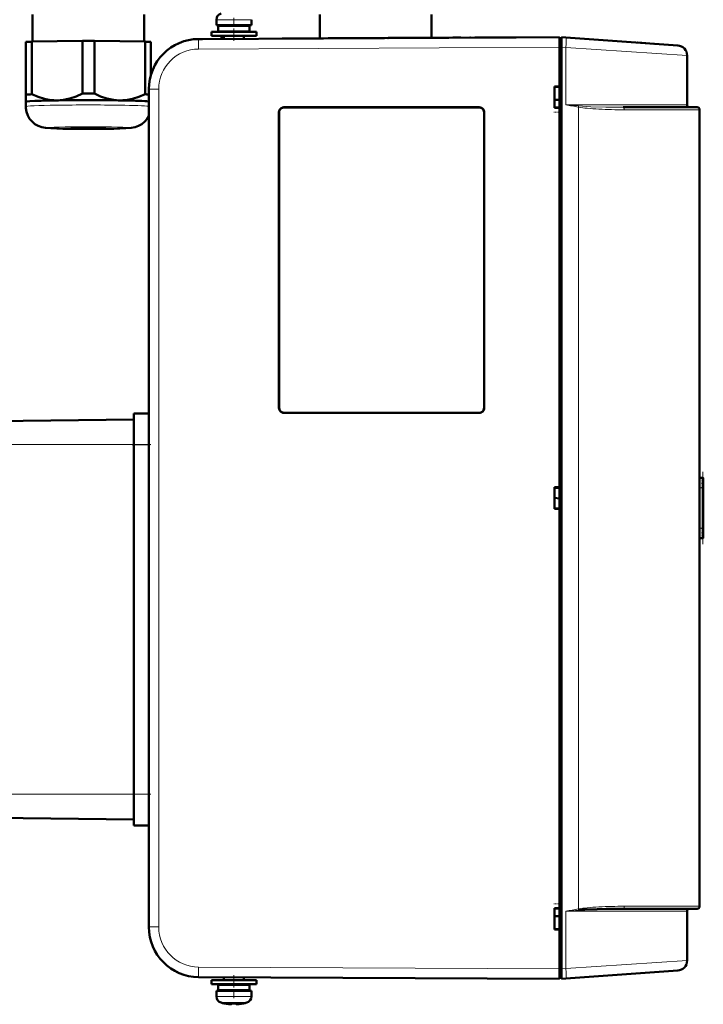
# Model space of a CAD drawing. Extents: x -1358 to 1757, y -1535 to 612.
# Tile 80 of 84: x 1474 to 1610, y 110 to 307. Entities that reach past the tile are written whole.
import ezdxf

# ---------------------------------------------------------------- set-up
doc = ezdxf.new("R2010")
doc.units = 0
doc.linetypes.add('DASHDOT', pattern=[18.5, 12, -3, 0.5, -3])

msp = doc.modelspace()

# ---------------------------------------------------------------- linework, layer by layer
at = {"color": 7, "lineweight": 50}
for p, q in [((1476.22, 302.62), (1476.22, 308.01)), ((1498.52, 308.01), (1498.52, 302.62)), ((1512.93, 305.88), (1512.93, 307.01)), ((1519.93, 307.01), (1519.93, 305.88)), ((1519.93, 307.01), (1519.93, 305.88)), ((1533.6, 303.28), (1533.6, 308.01)), ((1555.9, 308.01), (1555.9, 303.39)), ((1516.43, 305.88), (1512.93, 305.88)), ((1513.28, 305.78), (1516.43, 305.78)), ((1513.28, 305.78), (1513.28, 304.68)), ((1513.28, 304.68), (1516.43, 304.68)), ((1514.43, 305.78), (1514.43, 305.88)), ((1514.43, 304.58), (1514.43, 304.68)), ((1519.93, 305.88), (1516.43, 305.88)), ((1516.43, 305.78), (1519.58, 305.78)), ((1516.43, 304.68), (1519.58, 304.68)), ((1518.43, 305.78), (1518.43, 305.88)), ((1518.43, 305.78), (1518.43, 305.88)), ((1518.43, 304.58), (1518.43, 304.68)), ((1518.43, 304.58), (1518.43, 304.68)), ((1519.58, 305.78), (1519.58, 304.68)), ((1519.58, 305.78), (1519.58, 304.68)), ((1476.06, 302.62), (1486.19, 302.78)), ((1486.19, 302.78), (1486.19, 292.27)), ((1488.56, 302.78), (1498.69, 302.62)), ((1488.56, 302.78), (1488.56, 292.27)), ((1509.38, 303.15), (1581.43, 303.53)), ((1509.38, 303.15), (1510.16, 303.15)), ((1510.41, 303.15), (1510.42, 303.15)), ((1511.93, 304.58), (1516.43, 304.58)), ((1511.93, 303.78), (1511.93, 304.58)), ((1511.93, 303.78), (1516.43, 303.78)), ((1513.93, 303.78), (1513.93, 303.17)), ((1514.43, 303.18), (1514.43, 303.78)), ((1516.43, 304.58), (1520.93, 304.58)), ((1516.43, 303.78), (1520.93, 303.78)), ((1518.43, 303.2), (1518.43, 303.78)), ((1518.43, 303.2), (1518.43, 303.78)), ((1520.93, 304.58), (1520.93, 303.78)), ((1520.93, 304.58), (1520.93, 303.78)), ((1530.77, 303.26), (1526.1, 303.24)), ((1526.1, 303.24), (1526.12, 303.24)), ((1534.3, 303.28), (1530.77, 303.26)), ((1536.1, 303.29), (1534.1, 303.28)), ((1535.25, 303.29), (1535.31, 303.29)), ((1535.33, 303.29), (1538.53, 303.3)), ((1541.48, 303.32), (1538.12, 303.3)), ((1545.37, 303.34), (1542.96, 303.33)), ((1545.12, 303.34), (1545.15, 303.34)), ((1546.33, 303.34), (1546.35, 303.34)), ((1549.43, 303.36), (1547.2, 303.35)), ((1547.2, 303.35), (1547.23, 303.35)), ((1549.43, 303.36), (1549.45, 303.36)), ((1557.97, 303.4), (1557.24, 303.4)), ((1558.58, 303.41), (1558.3, 303.41)), ((1559.25, 303.41), (1559.18, 303.41)), ((1563.65, 303.43), (1563.55, 303.43)), ((1564.54, 303.44), (1567.54, 303.45)), ((1571.79, 303.48), (1572.77, 303.48)), ((1572.77, 303.48), (1572.55, 303.48)), ((1581.43, 301.53), (1581.43, 303.23)), ((1581.83, 303.23), (1581.43, 303.23)), ((1581.83, 303.5), (1582.74, 303.43)), ((1581.83, 301.5), (1581.83, 303.5)), ((1605.07, 301.87), (1582.74, 303.43)), ((1474.87, 302.57), (1474.87, 292.06)), ((1476.06, 302.62), (1476.06, 292.12)), ((1498.69, 302.62), (1498.69, 292.12)), ((1499.87, 302.57), (1499.87, 296.1)), ((1505.1, 302.17), (1505.15, 302.19)), ((1581.43, 117.52), (1581.43, 301.53)), ((1581.43, 293.68), (1581.43, 301.53)), ((1581.83, 301.5), (1581.83, 117.55)), ((1600.27, 302.21), (1597.03, 302.44)), ((1597.09, 302.43), (1600.28, 302.21)), ((1606.93, 299.88), (1606.93, 290.03)), ((1499.43, 293.15), (1499.43, 125.9)), ((1580.43, 289.38), (1580.43, 293.68)), ((1580.43, 293.68), (1581.43, 293.68)), ((1580.43, 293.53), (1581.43, 293.59)), ((1581.43, 293.62), (1581.43, 293.68)), ((1474.87, 292.06), (1474.87, 290.61)), ((1581.43, 290.98), (1580.43, 290.98)), ((1581.43, 290.98), (1580.43, 290.98)), ((1474.87, 289.66), (1474.87, 290.61)), ((1526.43, 289.53), (1565.43, 289.53)), ((1526.43, 289.5), (1565.43, 289.5)), ((1581.43, 289.46), (1580.43, 289.53)), ((1581.43, 289.38), (1580.43, 289.38)), ((1581.43, 289.38), (1581.43, 289.43)), ((1581.43, 213.68), (1581.43, 289.38)), ((1594.19, 289.53), (1608.93, 289.53)), ((1609.43, 289.03), (1609.43, 130.03)), ((1525.43, 229.53), (1525.43, 288.53)), ((1525.46, 229.53), (1525.46, 288.53)), ((1566.4, 288.53), (1566.4, 229.53)), ((1566.43, 288.53), (1566.43, 229.53)), ((1609.43, 277.53), (1609.43, 287.73)), ((1609.43, 141.53), (1609.43, 277.53)), ((1496.43, 228.37), (1496.43, 226.55)), ((1499.43, 228.37), (1496.43, 228.37)), ((1565.43, 228.55), (1526.43, 228.55)), ((1565.43, 228.53), (1526.43, 228.53)), ((1462.43, 226.78), (1496.43, 227.17)), ((1496.43, 226.55), (1496.43, 222.16)), ((1496.43, 152.39), (1496.43, 222.16)), ((1610.16, 215.53), (1609.43, 215.53)), ((1609.93, 215.52), (1610.13, 215.53)), ((1610.16, 215.53), (1610.13, 215.53)), ((1610.16, 215.53), (1610.17, 215.53)), ((1610.17, 203.53), (1610.17, 215.53)), ((1610.17, 203.53), (1610.17, 215.53)), ((1610.17, 203.53), (1610.17, 215.53)), ((1610.17, 203.53), (1610.17, 215.53)), ((1610.17, 203.53), (1610.17, 215.53)), ((1610.17, 203.53), (1610.17, 215.53)), ((1610.17, 203.53), (1610.17, 215.53)), ((1610.17, 203.53), (1610.17, 215.53)), ((1610.17, 203.53), (1610.17, 215.53)), ((1610.17, 203.58), (1610.17, 215.47)), ((1610.17, 203.78), (1610.17, 215.28)), ((1610.17, 204.18), (1610.17, 214.88)), ((1580.43, 209.38), (1580.43, 213.68)), ((1580.43, 213.68), (1581.43, 213.68)), ((1580.43, 213.53), (1581.43, 213.59)), ((1581.43, 213.62), (1581.43, 213.68)), ((1610.11, 204.93), (1610.11, 214.12)), ((1580.43, 211.53), (1581.43, 211.46)), ((1581.43, 209.46), (1580.43, 209.53)), ((1581.43, 209.38), (1580.43, 209.38)), ((1581.43, 209.38), (1581.43, 209.43)), ((1581.43, 129.68), (1581.43, 209.38)), ((1610.16, 203.53), (1609.43, 203.53)), ((1610.13, 203.53), (1609.93, 203.53)), ((1610.13, 203.53), (1610.16, 203.53)), ((1610.16, 203.53), (1610.17, 203.53)), ((1496.43, 152.39), (1496.43, 148)), ((1462.43, 147.78), (1496.43, 147.38)), ((1496.43, 148), (1496.43, 146.18)), ((1499.43, 146.18), (1496.43, 146.18)), ((1609.43, 131.33), (1609.43, 141.53)), ((1580.43, 125.38), (1580.43, 129.68)), ((1580.43, 129.68), (1581.43, 129.68)), ((1580.43, 129.53), (1581.43, 129.59)), ((1581.43, 128.08), (1580.43, 128.08)), ((1581.43, 129.62), (1581.43, 129.68)), ((1594.19, 129.53), (1608.93, 129.53)), ((1606.93, 129.03), (1606.93, 119.18)), ((1580.43, 125.53), (1581.43, 125.46)), ((1581.43, 125.46), (1580.43, 125.53)), ((1581.43, 125.38), (1580.43, 125.38)), ((1581.43, 125.38), (1581.43, 125.43)), ((1581.43, 117.53), (1581.43, 125.38)), ((1581.43, 115.83), (1581.43, 117.52)), ((1581.83, 115.55), (1581.83, 117.55)), ((1605.07, 117.18), (1582.74, 115.62)), ((1509.38, 115.9), (1581.43, 115.53)), ((1516.43, 115.28), (1511.93, 115.28)), ((1511.93, 115.28), (1511.93, 114.48)), ((1516.43, 114.48), (1511.93, 114.48)), ((1516.43, 114.38), (1513.28, 114.38)), ((1513.28, 113.28), (1513.28, 114.38)), ((1514.43, 115.88), (1514.43, 115.28)), ((1514.43, 114.48), (1514.43, 114.38)), ((1520.93, 115.28), (1516.43, 115.28)), ((1520.93, 114.48), (1516.43, 114.48)), ((1519.58, 114.38), (1516.43, 114.38)), ((1518.43, 115.86), (1518.43, 115.28)), ((1518.43, 115.86), (1518.43, 115.28)), ((1518.43, 114.48), (1518.43, 114.38)), ((1518.43, 114.48), (1518.43, 114.38)), ((1519.58, 113.28), (1519.58, 114.38)), ((1519.58, 113.28), (1519.58, 114.38)), ((1520.93, 114.48), (1520.93, 115.28)), ((1520.93, 114.48), (1520.93, 115.28)), ((1581.43, 115.83), (1581.83, 115.83)), ((1582.74, 115.62), (1581.83, 115.55)), ((1512.93, 113.18), (1516.43, 113.18)), ((1512.93, 113.18), (1512.93, 112.05)), ((1516.43, 113.28), (1513.28, 113.28)), ((1514.43, 113.28), (1514.43, 113.18)), ((1519.58, 113.28), (1516.43, 113.28)), ((1516.43, 113.18), (1519.93, 113.18)), ((1518.43, 113.28), (1518.43, 113.18)), ((1518.43, 113.28), (1518.43, 113.18)), ((1519.93, 112.05), (1519.93, 113.18)), ((1519.93, 112.05), (1519.93, 113.18)), ((1514.5, 110.64), (1514.51, 110.65)), ((1515.93, 110.5), (1515.93, 110.65)), ((1516.93, 110.65), (1516.93, 110.5)), ((1518.35, 110.65), (1518.36, 110.64))]:
    msp.add_line(p, q, dxfattribs=at)
at = {"color": 7, "lineweight": 18}
for p, q in [((1512.93, 307.01), (1516.4, 307.01)), ((1516.4, 307.01), (1516.43, 307.01)), ((1516.43, 307.01), (1519.93, 307.01)), ((1509.36, 303.15), (1509.38, 303.15)), ((1581.43, 301.53), (1509.38, 301.15)), ((1581.43, 301.53), (1581.83, 301.53)), ((1582.74, 301.44), (1581.83, 301.5)), ((1606.93, 299.88), (1582.74, 301.44)), ((1582.74, 290.03), (1582.74, 301.44)), ((1501.42, 293.15), (1499.43, 293.15)), ((1501.42, 293.15), (1501.42, 125.9)), ((1526.43, 289.5), (1526.43, 289.53)), ((1565.43, 289.5), (1565.43, 289.53)), ((1606.93, 290.03), (1582.74, 290.03)), ((1585.24, 289.55), (1585.24, 129.51)), ((1594.4, 289.03), (1609.43, 289.03)), ((1525.46, 288.53), (1525.43, 288.53)), ((1566.43, 288.53), (1566.4, 288.53)), ((1525.46, 229.53), (1525.43, 229.53)), ((1526.43, 228.55), (1526.43, 228.53)), ((1565.43, 228.55), (1565.43, 228.53)), ((1566.4, 229.53), (1566.43, 229.53)), ((1462.43, 222.18), (1496.43, 222.18)), ((1499.43, 222.16), (1496.43, 222.16)), ((1610.13, 215.53), (1610.13, 215.49)), ((1610.13, 215.32), (1610.13, 215.45)), ((1610.13, 214.97), (1610.13, 215.23)), ((1610.13, 214.79), (1610.13, 204.26)), ((1610.01, 213.53), (1609.43, 213.53)), ((1610.01, 213.53), (1610.01, 205.53)), ((1610.01, 205.53), (1609.43, 205.53)), ((1610.13, 203.82), (1610.13, 204.09)), ((1610.13, 203.6), (1610.13, 203.73)), ((1610.13, 203.56), (1610.13, 203.53)), ((1462.43, 152.38), (1496.43, 152.38)), ((1499.43, 152.39), (1496.43, 152.39)), ((1609.43, 130.03), (1594.4, 130.03)), ((1582.74, 129.03), (1599.96, 129.03)), ((1582.74, 117.61), (1582.74, 129.03)), ((1599.96, 129.03), (1606.93, 129.03)), ((1501.42, 125.9), (1499.43, 125.9)), ((1582.74, 117.61), (1606.93, 119.18)), ((1509.38, 117.9), (1581.43, 117.53)), ((1581.83, 117.52), (1581.43, 117.52)), ((1581.83, 117.55), (1582.74, 117.61)), ((1516.43, 112.05), (1512.93, 112.05)), ((1516.46, 112.05), (1516.43, 112.05)), ((1519.93, 112.05), (1516.46, 112.05)), ((1516.43, 110.8), (1513.86, 110.8)), ((1516.45, 110.8), (1516.43, 110.8)), ((1519, 110.8), (1516.45, 110.8))]:
    msp.add_line(p, q, dxfattribs=at)
at = {"color": 7, "linetype": 'DASHDOT', "lineweight": 18, "ltscale": 0.114896}
msp.add_line((1516.43, 307.39), (1516.43, 302.79), dxfattribs=at)
at = {"color": 7, "linetype": 'DASHDOT', "lineweight": 18, "ltscale": 0.012}
for p, q in [((1581.39, 301.53), (1581.87, 301.53)), ((1581.39, 117.52), (1581.87, 117.52))]:
    msp.add_line(p, q, dxfattribs=at)
at = {"color": 7, "linetype": 'DASHDOT', "lineweight": 18, "ltscale": 0.030014}
msp.add_line((1581.53, 288.53), (1580.33, 288.53), dxfattribs=at)
at = {"color": 7, "linetype": 'DASHDOT', "lineweight": 18}
for p, q in [((1459.03, 222.18), (1499.83, 222.18)), ((1459.03, 152.38), (1499.83, 152.38))]:
    msp.add_line(p, q, dxfattribs=at)
at = {"color": 7, "linetype": 'DASHDOT', "lineweight": 18, "ltscale": 0.090015}
for p, q in [((1499.73, 222.16), (1496.13, 222.16)), ((1499.73, 152.39), (1496.13, 152.39))]:
    msp.add_line(p, q, dxfattribs=at)
at = {"color": 7, "linetype": 'DASHDOT', "lineweight": 18, "ltscale": 0.360001}
msp.add_line((1610.07, 202.33), (1610.07, 216.73), dxfattribs=at)
at = {"color": 7, "linetype": 'DASHDOT', "lineweight": 18, "ltscale": 0.030017}
msp.add_line((1581.53, 130.53), (1580.33, 130.53), dxfattribs=at)
at = {"color": 7, "linetype": 'DASHDOT', "lineweight": 18, "ltscale": 0.114894}
msp.add_line((1516.43, 111.66), (1516.43, 116.26), dxfattribs=at)
at = {"color": 7, "linetype": 'DASHDOT', "lineweight": 18, "ltscale": 0.000745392}
msp.add_line((1515.43, 110.5), (1515.43, 110.47), dxfattribs=at)
at = {"color": 7, "linetype": 'DASHDOT', "lineweight": 18, "ltscale": 0.000956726}
msp.add_line((1517.43, 110.5), (1517.43, 110.46), dxfattribs=at)
at = {"color": 7, "lineweight": 18}
for points in [[(1509.38, 301.15), (1509.37, 303.07), (1509.38, 303.14), (1509.38, 303.15)], [(1594.19, 289.53), (1590.69, 289.56), (1587.69, 289.64), (1585.28, 289.79)], [(1594.19, 289.53), (1594.23, 289.52), (1594.3, 289.46), (1594.34, 289.38)], [(1594.34, 129.67), (1594.27, 129.57), (1594.23, 129.54), (1594.19, 129.53)]]:
    msp.add_lwpolyline(points, dxfattribs=at)
at = {"color": 7, "lineweight": 50}
for points in [[(1481.12, 290.89), (1480.5, 290.91), (1479.88, 290.96), (1479.23, 291.06), (1478.58, 291.2), (1477.32, 291.59), (1476.06, 292.12)], [(1486.19, 292.27), (1484.93, 291.7), (1483.67, 291.27), (1483.02, 291.11), (1482.37, 291), (1481.75, 290.92), (1481.12, 290.89)], [(1493.62, 290.89), (1493, 290.92), (1492.38, 291), (1491.73, 291.11), (1491.08, 291.27), (1489.82, 291.7), (1488.56, 292.27)], [(1498.69, 292.12), (1497.43, 291.59), (1496.17, 291.2), (1495.52, 291.06), (1494.87, 290.96), (1494.25, 290.91), (1493.62, 290.89)], [(1487.37, 285.2), (1482.3, 285.25), (1479.9, 285.32), (1478.83, 285.4), (1478.06, 285.54), (1477.37, 285.79), (1476.7, 286.17), (1476.12, 286.66), (1475.63, 287.24), (1475.26, 287.9), (1475.01, 288.61), (1474.89, 289.36), (1474.87, 289.66)], [(1525.46, 288.53), (1525.49, 288.75), (1525.57, 288.96), (1525.72, 289.17), (1525.9, 289.33), (1526.11, 289.44), (1526.43, 289.5)], [(1566.4, 288.53), (1566.37, 288.75), (1566.29, 288.96), (1566.14, 289.17), (1565.96, 289.33), (1565.75, 289.44), (1565.43, 289.5)], [(1487.37, 285.2), (1492.45, 285.25), (1494.85, 285.32), (1495.92, 285.4), (1496.69, 285.54), (1497.38, 285.79), (1498.05, 286.17), (1498.63, 286.66), (1499.12, 287.24), (1499.43, 287.77)], [(1526.43, 228.55), (1526.2, 228.58), (1525.99, 228.67), (1525.79, 228.81), (1525.63, 229), (1525.52, 229.21), (1525.46, 229.53)], [(1566.4, 229.53), (1566.37, 229.3), (1566.29, 229.09), (1566.14, 228.89), (1565.96, 228.72), (1565.75, 228.61), (1565.43, 228.55)], [(1610.13, 215.45), (1610.16, 215.46), (1610.17, 215.47), (1610.17, 215.47), (1610.17, 215.47)], [(1610.17, 215.47), (1610.17, 215.48), (1610.17, 215.48), (1610.16, 215.49), (1610.14, 215.49)], [(1610.17, 203.58), (1610.17, 203.58), (1610.17, 203.59), (1610.17, 203.59), (1610.13, 203.6)], [(1610.14, 203.56), (1610.17, 203.57), (1610.17, 203.57), (1610.17, 203.58), (1610.17, 203.58)], [(1585.28, 129.27), (1586.52, 129.36), (1589, 129.47), (1590.79, 129.5), (1594.19, 129.53)], [(1515.43, 110.5), (1515.62, 110.48), (1515.86, 110.48), (1515.91, 110.48), (1515.92, 110.49), (1515.93, 110.49), (1515.93, 110.49), (1515.93, 110.5)], [(1517.43, 110.5), (1517.1, 110.47), (1516.98, 110.48), (1516.95, 110.48), (1516.93, 110.49), (1516.93, 110.49), (1516.93, 110.49), (1516.93, 110.5)], [(1516.98, 110.48), (1516.95, 110.48), (1516.94, 110.49), (1516.93, 110.49), (1516.93, 110.49), (1516.93, 110.5)]]:
    msp.add_lwpolyline(points, dxfattribs=at)
for centre, radius, start, end in [((1514.23, 307.01), 1.3, 106.6015, 180), ((1514.23, 307.01), 1.3, 106.6015, 180), ((1509.43, 293.15), 10, 90.3, 180), ((1510.43, 302.16), 1, 90.3, 91.4446), ((1558.33, -3019.55), 3322.91, 90.23872, 90.36714), ((1565.36, -3268.16), 3571.56, 90.25552, 90.3498), ((1575.32, -4082.29), 4385.73, 90.23914, 90.33829), ((1573.23, -2595.57), 2899.02, 90.22702, 90.35426), ((1581.08, -1967.34), 2270.84, 90.22642, 90.38402), ((1604.93, 299.88), 2, 0, 86), ((1526.43, 288.53), 0.999, 89.9394, 180.0607), ((1565.43, 288.53), 0.999, 359.9394, 90.0607), ((1607.43, 290.03), 0.5, 180, 270), ((1608.93, 289.03), 0.5, 0, 90), ((1526.43, 229.53), 0.999, 179.9394, 270.0607), ((1565.43, 229.53), 0.999, 269.9394, 0.0607), ((1609.79, 213.81), 1.71, 78.0166, 85.3172), ((1610.95, 210.6), 4.92, 99.6138, 102.012), ((1609.3, 213.76), 1.77, 61.6051, 69.2819), ((1611.49, 211.58), 3.9, 110.4435, 113.6529), ((1608.77, 213.66), 1.89, 43.224, 52.0807), ((1611.59, 212.84), 2.43, 126.7865, 133.0019), ((1608.17, 213.56), 2.06, 21.7252, 31.0372), ((1609.57, 214.15), 0.537, 357.2575, 18.8524), ((1610.12, 215.29), 0.0591, 281.6909, 346.4014), ((1610.06, 214.88), 0.116, 309.2379, 359.9621), ((1610.13, 215.27), 0.0477, 9.1677, 71.3006), ((1610.07, 214.88), 0.107, 358.9023, 43.6201), ((1605.71, 214.57), 4.43, 346.4315, 351.6642), ((1608.63, 214.14), 1.48, 351.7409, 359.4044), ((1608.17, 205.49), 2.06, 328.9628, 338.2748), ((1611.59, 206.21), 2.43, 226.9981, 233.2135), ((1605.84, 204.51), 4.3, 8.296, 13.6894), ((1609.61, 204.91), 0.501, 339.0419, 1.7664), ((1608.48, 204.87), 1.63, 1.9497, 9.0656), ((1608.77, 205.39), 1.89, 307.9193, 316.776), ((1611.49, 207.47), 3.9, 246.3471, 249.5565), ((1609.3, 205.3), 1.77, 290.7181, 298.3949), ((1610.95, 208.45), 4.92, 257.988, 260.3862), ((1609.79, 205.24), 1.71, 274.6828, 281.9834), ((1610.06, 204.17), 0.116, 0.0968, 50.7305), ((1610.12, 203.76), 0.0594, 13.8166, 78.1412), ((1610.07, 204.17), 0.108, 316.4826, 1.0645), ((1610.13, 203.78), 0.0481, 289.0084, 350.7243), ((1608.93, 130.03), 0.5, 270, 360), ((1607.43, 129.03), 0.5, 90, 180), ((1509.43, 125.9), 10, 180, 269.7), ((1604.93, 119.18), 2, 274, 360), ((1509.34, 125.7), 9.78, 243.4284, 246.0186), ((1514.23, 112.05), 1.3, 180, 253.3985), ((1514.23, 112.05), 1.3, 180, 253.3985), ((1518.63, 112.05), 1.3, 286.6016, 360), ((1518.63, 112.05), 1.3, 286.6016, 360), ((1516.43, 119.43), 9, 253.3985, 257.6222), ((1516.43, 119.43), 8.99, 257.6503, 263.6107), ((1516.43, 119.43), 8.99, 257.6503, 263.6107), ((1515.86, 114.27), 3.8, 263.4156, 267.7409), ((1516.43, 120.54), 9.9, 267.106, 272.8938), ((1516.43, 120.54), 9.9, 267.1058, 272.8956), ((1516.43, 120.54), 9.9, 270.0001, 272.894), ((1516.43, 120.54), 9.9, 269.9993, 272.8942), ((1516.97, 114.51), 4.04, 273.1531, 276.4827), ((1516.43, 119.43), 8.99, 276.3897, 282.3492), ((1516.43, 119.43), 8.99, 276.3893, 282.3497), ((1516.43, 119.43), 8.99, 276.3897, 282.3492), ((1516.43, 119.43), 8.99, 276.3893, 282.3497), ((1516.43, 119.43), 9, 282.3778, 286.6016), ((1516.43, 119.43), 9, 282.3778, 286.6016)]:
    msp.add_arc(centre, radius, start, end, dxfattribs=at)
at = {"color": 7, "lineweight": 18}
for centre, radius, start, end in [((1509.42, 293.15), 8, 90.3046, 179.9953), ((1611.28, 577.65), 289.03, 264.3329, 264.8384), ((1608.97, 419.55), 132.15, 258.5524, 259.6561), ((1578.91, 290.68), 6.43, 349.8285, 351.9953), ((1589.64, 316.76), 27.57, 260.8181, 264.4244), ((1591.76, 339.62), 50.53, 264.5479, 267.2239), ((1594.17, 383.46), 94.43, 267.0517, 270.1374), ((1593.45, 289.05), 0.95, 358.7938, 20.5909), ((1588.91, 107.8), 22.01, 95.0188, 99.5802), ((1592.22, 73.63), 56.35, 92.9608, 95.3386), ((1594.18, 35.38), 94.65, 89.8659, 92.9473), ((1593.45, 130.01), 0.95, 339.4319, 1.2068), ((1608.97, -0.47), 132.13, 100.3438, 101.4477), ((1611.37, -159.52), 289.96, 95.1624, 95.6662), ((1578.91, 128.37), 6.43, 8.0047, 10.1715), ((1509.42, 125.9), 8, 180.0047, 269.6954)]:
    msp.add_arc(centre, radius, start, end, dxfattribs=at)
at = {"color": 7, "lineweight": 50}
for centre, major_axis, ratio, start_param, end_param in [((1487.37, 302.42), (13.8, 0), 0.026177, 1.484737, 1.656856), ((1581.44, 301.53), (-0.01, 2), 0.005236, 0, 1.570769), ((1487.37, 302.42), (13.8, 0), 0.026177, 2.531934, 2.704054), ((1487.37, 302.42), (13.8, 0), 0.026177, 0.437539, 0.609658), ((1487.37, 291.91), (-13.8, 0), 0.026177, 5.673527, 5.845646), ((1487.37, 290.61), (12.5, 0), 0.026177, 0.267897, 3.141593), ((1487.37, 291.91), (-13.8, 0), 0.026177, 4.626329, 4.798449), ((1487.37, 291.91), (-13.8, 0), 0.026177, 3.650078, 3.751251), ((1487.37, 285.42), (3.5, 0), 0.026177, 0, 3.141593), ((1487.37, 285.42), (3.5, 0), 0.026177, 3.141593, 6.283185), ((1581.44, 117.53), (0.01, 2), 0.005236, 1.570824, 3.141593)]:
    msp.add_ellipse(centre, major_axis=major_axis, ratio=ratio, start_param=start_param, end_param=end_param, dxfattribs=at)
at = {"color": 7, "lineweight": 18}
for centre, major_axis, ratio, start_param, end_param in [((1582.6, 301.44), (-0.14, -2), 0.069587, 1.575662, 3.141593), ((1487.37, 289.66), (12.5, 0), 0.026177, 1.047198, 3.141593), ((1487.37, 289.66), (12.5, 0), 0.026177, 0.267897, 1.047198), ((1487.37, 285.42), (8.26, 0), 0.026177, 1.570796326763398, 7.853981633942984), ((1509.39, 117.9), (-0.01, -2), 0.005236, 4.712416, 6.283185), ((1582.6, 117.61), (-0.14, 2), 0.069587, 3.141593, 4.707523)]:
    msp.add_ellipse(centre, major_axis=major_axis, ratio=ratio, start_param=start_param, end_param=end_param, dxfattribs=at)

doc.saveas('drawing.dxf')
